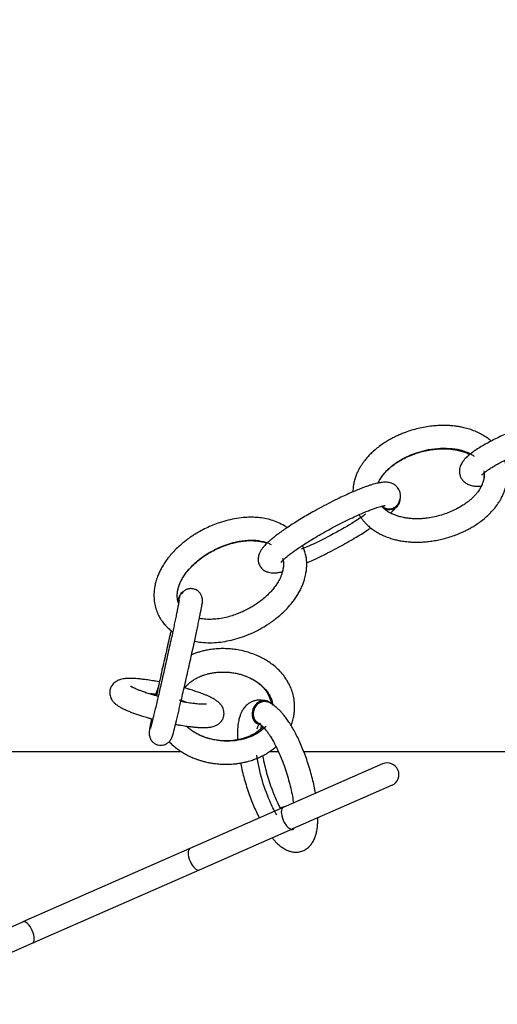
# Model space of a CAD drawing. Header units: millimetres. Extents: x 226 to 1023, y 71 to 732.
# Tile 73 of 110: x 439.35 to 441.4, y 677.57 to 681.79. Entities that reach past the tile are written whole.
import ezdxf

# ---------------------------------------------------------------- set-up
doc = ezdxf.new("R2010")
doc.units = ezdxf.units.MM
doc.layers.add('1', color=7, linetype='CONTINUOUS', true_color=0xffffff)
doc.layers.add('TOP', color=7, linetype='CONTINUOUS', true_color=0xffffff)
doc.styles.add('iso-1', font='isocp.shx')
doc.dimstyles.get("Standard").update_dxf_attribs({"dimtxt": 0.18, "dimasz": 0.18, "dimexe": 0.18, "dimexo": 0.0625, "dimgap": 0.09, "dimtad": 0, "dimtih": 1, "dimtoh": 1, "dimdec": 4, "dimzin": 0, "dimdsep": 46, "dimtxsty": 'Standard', "dimcen": 0.09, "dimadec": 0, "dimazin": 0, "dimtfac": 1, "dimtdec": 4, "dimtofl": 0, "dimtmove": 0, "dimatfit": 3, "dimfxl": 1, "dimtolj": 1, "dimtzin": 0, "dimarcsym": 0})

# ---------------------------------------------------------------- blocks, each defined once
blk = doc.blocks.new('DimnDraft3D5')
at = {"layer": 'TOP', "color": 2, "linetype": 'Continuous', "transparency": 16777216}
for p, q in [((241.659, 608.5641), (241.659, 728.5682)), ((474.1097, 704.5642), (474.1097, 728.5682)), ((241.659, 726.5682), (474.1097, 726.5682))]:
    blk.add_line(p, q, dxfattribs=at)
for points in [[(241.659, 726.5682), (245.159, 727.029), (245.1591, 726.1074), (241.659, 726.5682)], [(474.1097, 726.5682), (470.6097, 726.1074), (470.6097, 727.029), (474.1097, 726.5682)]]:
    blk.add_solid(points, dxfattribs=at)
at = {"layer": 'TOP', "color": 2, "linetype": 'Continuous', "transparency": 16777216, "insert": (354.3208, 727.1393), "char_height": 3.5, "attachment_point": 7, "line_spacing_factor": 0.963855, "style": 'iso-1'}
blk.add_mtext('\\W01.000;\\fisocp.shx,bigfont.shx;2325 ', dxfattribs=at)

msp = doc.modelspace()

# ---------------------------------------------------------------- linework, layer by layer
at = {"layer": '1', "color": 252, "linetype": 'Continuous'}
for p, q in [((440.9746, 679.7135), (440.9756, 679.7153)), ((440.0479, 679.3299), (440.0468, 679.3287)), ((439.9396, 678.8947), (439.9364, 678.8975)), ((440.5246, 678.32), (440.5227, 678.3198))]:
    msp.add_line(p, q, dxfattribs=at)
at = {"layer": '1', "color": 7, "linetype": 'Continuous'}
for p, q in [((440.9749, 679.7141), (440.9755, 679.7154)), ((440.9759, 679.7158), (440.9772, 679.7183)), ((440.9776, 679.7137), (440.9786, 679.7154)), ((440.0343, 679.2903), (440.0326, 679.2956)), ((440.0345, 679.3131), (440.0341, 679.3116)), ((440.0379, 679.315), (440.0367, 679.3116)), ((440.1345, 679.281), (440.135, 679.2824)), ((439.934, 678.8981), (439.9332, 678.8946)), ((439.9362, 678.8991), (439.9394, 678.8942)), ((439.9403, 678.8986), (439.9365, 678.8975)), ((439.9365, 678.8975), (439.9393, 678.8949)), ((440.3964, 678.8731), (440.3881, 678.8743)), ((440.4164, 678.8699), (440.4138, 678.871)), ((440.3747, 678.7735), (440.3773, 678.7725)), ((440.3783, 678.7748), (440.3801, 678.7741)), ((440.0464, 678.6535), (439.0088, 678.6535)), ((440.4617, 678.6535), (440.423, 678.6535)), ((443.4632, 678.6535), (440.5707, 678.6535)), ((440.909, 678.6014), (440.4825, 678.414)), ((440.9492, 678.5098), (440.5228, 678.3224)), ((440.4825, 678.414), (440.0833, 678.2385)), ((440.4815, 678.4163), (440.4774, 678.4145)), ((440.4889, 678.4168), (440.4815, 678.4163)), ((440.1235, 678.147), (440.5228, 678.3224)), ((440.5205, 678.3188), (440.5158, 678.319)), ((440.5206, 678.3188), (440.525, 678.3234)), ((440.5263, 678.3239), (440.5237, 678.3174)), ((440.0833, 678.2385), (439.3671, 677.9238)), ((439.4074, 677.8323), (440.1235, 678.147)), ((438.9407, 677.7364), (439.3671, 677.9238)), ((438.9809, 677.6449), (439.4074, 677.8323))]:
    msp.add_line(p, q, dxfattribs=at)
msp.add_arc((440.9291, 678.5556), 0.05, 293.7222, 113.7222, dxfattribs=at)
for centre, major_axis, ratio, start_param, end_param in [((440.9333, 679.7419), (0.0453, -0.0265), 0.914961, 4.702428, 6.769249), ((440.9323, 679.7402), (-0.0453, 0.0265), 0.914961, 1.713848, 3.141588), ((440.9333, 679.7419), (0.0431, -0.0253), 0.914961, 5.20417, 6.283185), ((440.9333, 679.7419), (0.0431, -0.0253), 0.914961, 4.587925, 5.20417), ((440.0847, 679.2978), (0.0502, -0.0153), 0.953608, 2.463069, 3.494221), ((440.0843, 679.2963), (-0.0502, 0.0153), 0.953608, 6.283098, 6.635814), ((440.0847, 679.2978), (0.0478, -0.0146), 0.953608, 2.98961, 3.502859), ((440.3942, 678.8222), (0.0196, 0.0487), 0.824196, 0.000046, 3.141588), ((440.3969, 678.8212), (-0.0196, -0.0487), 0.824196, 2.799737, 6.44876), ((440.3969, 678.8212), (-0.0186, -0.0464), 0.824196, 3.141591, 6.283185), ((440.4985, 678.3664), (-0.0211, 0.0481), 0.433333, 5.973325, 6.592976), ((440.1034, 678.1928), (-0.0201, 0.0458), 0.433333, 0, 3.141577)]:
    msp.add_ellipse(centre, major_axis=major_axis, ratio=ratio, start_param=start_param, end_param=end_param, dxfattribs=at)
at = {"layer": '1', "color": 252, "linetype": 'Continuous'}
for centre, major_axis in [((440.5027, 678.3682), (-0.0201, 0.0458)), ((439.3873, 677.8781), (0.0201, -0.0458))]:
    msp.add_ellipse(centre, major_axis=major_axis, ratio=0.433333, start_param=0, end_param=3.141577, dxfattribs=at)
at = {"layer": '1', "color": 7, "linetype": 'Continuous'}
for points, knots in [([(441.8784, 680.0319), (441.8785, 680.0319), (441.88, 680.035), (441.8822, 680.041), (441.8844, 680.0504), (441.8851, 680.0585), (441.8848, 680.0662), (441.8835, 680.0739), (441.881, 680.082), (441.8776, 680.0892), (441.8738, 680.0952), (441.8693, 680.1008), (441.8636, 680.1064), (441.8566, 680.1115), (441.8481, 680.116), (441.8393, 680.1193), (441.8298, 680.1217), (441.8202, 680.1233), (441.8104, 680.1241), (441.8012, 680.1242), (441.793, 680.124), (441.7856, 680.1236), (441.7784, 680.123), (441.7699, 680.122), (441.7597, 680.1207), (441.7468, 680.1186), (441.7309, 680.1156), (441.7123, 680.1116), (441.6924, 680.1068), (441.6718, 680.1014), (441.646, 680.0941), (441.6148, 680.0845), (441.5783, 680.0723), (441.5416, 680.059), (441.5049, 680.0449), (441.4684, 680.0298), (441.4352, 680.0151), (441.4057, 680.0012), (441.3798, 679.9883), (441.3548, 679.9749), (441.339, 679.9658), (441.3313, 679.9612)], [0, 0, 0, 0, 0.000277, 0.018698, 0.034744, 0.049571, 0.05969, 0.072056, 0.086438, 0.099212, 0.109363, 0.119856, 0.133966, 0.150356, 0.164393, 0.183577, 0.202416, 0.223098, 0.24322, 0.261505, 0.278609, 0.29156, 0.305318, 0.321618, 0.340516, 0.362084, 0.391604, 0.423881, 0.456419, 0.489114, 0.521906, 0.57657, 0.630955, 0.684704, 0.737867, 0.790982, 0.843819, 0.883165, 0.922242, 0.961119, 1, 1, 1, 1]), ([(441.3742, 679.9852), (441.3714, 679.9876), (441.3628, 679.9946), (441.3478, 680.0052), (441.3276, 680.017), (441.3053, 680.0275), (441.2814, 680.0362), (441.2589, 680.0423), (441.2397, 680.0462), (441.224, 680.0486), (441.2087, 680.0504), (441.191, 680.0517), (441.1696, 680.0523), (441.1458, 680.0517), (441.1193, 680.0495), (441.091, 680.0455), (441.0615, 680.0394), (441.0334, 680.0317), (441.009, 680.0234), (440.9886, 680.0154), (440.9719, 680.008), (440.9562, 680.0004), (440.9402, 679.9919), (440.9229, 679.9817), (440.9039, 679.9691), (440.8845, 679.9545), (440.8664, 679.939), (440.8511, 679.9239), (440.8401, 679.9116), (440.8317, 679.9013), (440.8246, 679.8918), (440.8168, 679.8804), (440.8091, 679.8675), (440.8019, 679.8534), (440.7954, 679.8383), (440.7896, 679.8212), (440.7847, 679.8019), (440.7828, 679.7881), (440.7822, 679.7809)], [0, 0, 0, 0, 0.014605, 0.043666, 0.072449, 0.106692, 0.140887, 0.173091, 0.199042, 0.218551, 0.23668, 0.260307, 0.28957, 0.322729, 0.355962, 0.397374, 0.438562, 0.479154, 0.516806, 0.5444, 0.569719, 0.59276, 0.6169, 0.644854, 0.676549, 0.711899, 0.746501, 0.776514, 0.802027, 0.815967, 0.832032, 0.851404, 0.874092, 0.894658, 0.917428, 0.942504, 0.970016, 1, 1, 1, 1]), ([(441.3347, 679.8402), (441.3347, 679.8402), (441.3348, 679.8403), (441.3355, 679.8411), (441.3376, 679.8434), (441.341, 679.8465), (441.3454, 679.8503), (441.3523, 679.8557), (441.3624, 679.8629), (441.3768, 679.8721), (441.3929, 679.8817), (441.411, 679.8918), (441.4313, 679.9024), (441.4561, 679.9146), (441.4857, 679.9282), (441.5199, 679.943), (441.5554, 679.9573), (441.5916, 679.9709), (441.6279, 679.9835), (441.6605, 679.994), (441.6888, 680.0024), (441.7122, 680.0087), (441.7332, 680.0138), (441.7516, 680.0178), (441.7675, 680.0208), (441.7809, 680.0227), (441.7917, 680.0238), (441.7985, 680.0241), (441.8026, 680.0242), (441.8053, 680.0241), (441.8075, 680.024), (441.8086, 680.0238), (441.8087, 680.0239), (441.8087, 680.0239)], [0, 0, 0, 0, 0.001372, 0.016638, 0.032093, 0.048412, 0.065221, 0.081777, 0.113987, 0.145291, 0.17802, 0.212716, 0.24954, 0.288603, 0.344014, 0.402082, 0.462284, 0.52414, 0.587096, 0.650506, 0.697495, 0.741813, 0.783146, 0.821451, 0.856754, 0.889149, 0.918319, 0.94291, 0.953548, 0.965039, 0.980338, 0.998482, 1, 1, 1, 1]), ([(441.3313, 679.9612), (441.3241, 679.9568), (441.311, 679.9485), (441.294, 679.9366), (441.2807, 679.9263), (441.2707, 679.9176), (441.2635, 679.9105), (441.2585, 679.9049), (441.2552, 679.9008), (441.2527, 679.8975), (441.2509, 679.8948), (441.2493, 679.8923), (441.2478, 679.8898), (441.2457, 679.8859), (441.2428, 679.8799), (441.2399, 679.8713), (441.2383, 679.8624), (441.238, 679.8546), (441.2385, 679.8481), (441.2395, 679.8426), (441.2409, 679.8373), (441.2431, 679.8313), (441.2464, 679.8248), (441.2505, 679.8189), (441.255, 679.8137), (441.2601, 679.8089), (441.2661, 679.8045), (441.2733, 679.8005), (441.2842, 679.796), (441.2984, 679.7927), (441.3149, 679.7913), (441.3259, 679.7914), (441.3313, 679.7917), (441.3314, 679.7917)], [0, 0, 0, 0, 0.075481, 0.142673, 0.201499, 0.251896, 0.293675, 0.326513, 0.350194, 0.364907, 0.376725, 0.388132, 0.399125, 0.409702, 0.439162, 0.474065, 0.503139, 0.53184, 0.554345, 0.570577, 0.58667, 0.607442, 0.632739, 0.656903, 0.676719, 0.7003, 0.726567, 0.756959, 0.791005, 0.863668, 0.933974, 0.998697, 1, 1, 1, 1]), ([(440.9732, 679.8952), (440.9821, 679.9009), (441.0002, 679.9113), (441.0287, 679.9242), (441.0574, 679.9344), (441.0856, 679.9422), (441.1129, 679.9476), (441.1389, 679.9509), (441.1632, 679.9523), (441.1854, 679.9521), (441.2048, 679.9505), (441.2209, 679.9481), (441.2337, 679.9454), (441.2424, 679.9431), (441.2484, 679.9413), (441.2535, 679.9397), (441.2603, 679.9374), (441.269, 679.9339), (441.2765, 679.9305), (441.2811, 679.9281), (441.2823, 679.9275)], [0, 0, 0, 0, 0.102469, 0.202665, 0.299351, 0.3915, 0.478313, 0.559231, 0.633925, 0.702255, 0.761455, 0.810143, 0.849077, 0.878922, 0.890622, 0.905238, 0.92663, 0.954424, 0.98813, 1, 1, 1, 1]), ([(440.8078, 679.6697), (440.8082, 679.6691), (440.8097, 679.6666), (440.8121, 679.6628), (440.8153, 679.658), (440.8185, 679.6535), (440.8235, 679.6469), (440.831, 679.6379), (440.8426, 679.6257), (440.8575, 679.6128), (440.8752, 679.6), (440.894, 679.5888), (440.9136, 679.5792), (440.9337, 679.5712), (440.9535, 679.5649), (440.9717, 679.5604), (440.9871, 679.5575), (440.9999, 679.5555), (441.012, 679.554), (441.0256, 679.5528), (441.0434, 679.5518), (441.065, 679.5517), (441.0892, 679.553), (441.1136, 679.5555), (441.1377, 679.5593), (441.1633, 679.5647), (441.1896, 679.5717), (441.2157, 679.5803), (441.2389, 679.5894), (441.2582, 679.5981), (441.2751, 679.6067), (441.2915, 679.6157), (441.3096, 679.6269), (441.3291, 679.6405), (441.3501, 679.6572), (441.3707, 679.6765), (441.3894, 679.6972), (441.4045, 679.7175), (441.4165, 679.7372), (441.4262, 679.7569), (441.433, 679.7749), (441.4378, 679.7915), (441.4411, 679.8072), (441.4433, 679.8246), (441.4439, 679.8446), (441.4419, 679.867), (441.4375, 679.8867), (441.4337, 679.8987), (441.4322, 679.9027)], [0, 0, 0, 0, 0.002126, 0.009628, 0.015127, 0.021215, 0.027917, 0.042833, 0.060002, 0.083595, 0.107828, 0.13185, 0.155688, 0.179472, 0.203184, 0.224236, 0.241584, 0.255194, 0.267248, 0.28235, 0.300685, 0.326927, 0.35465, 0.382323, 0.409917, 0.437395, 0.471348, 0.502943, 0.531585, 0.557234, 0.576149, 0.597574, 0.622208, 0.649982, 0.680323, 0.716177, 0.748646, 0.777947, 0.804619, 0.829218, 0.854175, 0.871307, 0.889119, 0.909246, 0.932021, 0.95755, 0.985791, 1, 1, 1, 1]), ([(440.9051, 679.8317), (440.907, 679.8347), (440.9123, 679.8422), (440.9226, 679.854), (440.9365, 679.8677), (440.9535, 679.8818), (440.9663, 679.8908), (440.9732, 679.8952)], [0, 0, 0, 0, 0.115011, 0.298792, 0.506911, 0.740532, 1, 1, 1, 1]), ([(441.3431, 679.8482), (441.3433, 679.8463), (441.3436, 679.8415), (441.3435, 679.8332), (441.3423, 679.8226), (441.3396, 679.8111), (441.3356, 679.7998), (441.3312, 679.7904), (441.3281, 679.7847), (441.3266, 679.7821), (441.3264, 679.7819)], [0, 0, 0, 0, 0.077603, 0.205222, 0.356243, 0.533582, 0.72071, 0.873569, 0.986456, 1, 1, 1, 1]), ([(440.9772, 679.7183), (440.9776, 679.7189), (440.9793, 679.7221), (440.9819, 679.7283), (440.9844, 679.7369), (440.9855, 679.7441), (440.9859, 679.7506), (440.9855, 679.7574), (440.9837, 679.7668), (440.9796, 679.7769), (440.9737, 679.7858), (440.968, 679.7919), (440.9636, 679.7956), (440.96, 679.7982), (440.9566, 679.8003), (440.9509, 679.8032), (440.9423, 679.8063), (440.9312, 679.8083), (440.9216, 679.8088), (440.912, 679.8085), (440.9031, 679.8075), (440.8944, 679.8061), (440.8853, 679.8042), (440.8753, 679.8016), (440.864, 679.7984), (440.8515, 679.7945), (440.8378, 679.7898), (440.8211, 679.7836), (440.8009, 679.7756), (440.7768, 679.7654), (440.7508, 679.7538), (440.7204, 679.7395), (440.6859, 679.7224), (440.6479, 679.7025), (440.613, 679.6833), (440.5817, 679.6653), (440.5543, 679.649), (440.5282, 679.6328), (440.5042, 679.6171), (440.4825, 679.6023), (440.4632, 679.5885), (440.4462, 679.5755), (440.4361, 679.5673), (440.4313, 679.5633)], [0, 0, 0, 0, 0.003946, 0.020067, 0.034851, 0.047102, 0.054727, 0.064758, 0.077392, 0.096602, 0.112198, 0.124301, 0.132956, 0.137476, 0.143818, 0.152267, 0.16878, 0.188118, 0.208023, 0.225554, 0.244551, 0.261492, 0.280106, 0.300487, 0.32239, 0.345528, 0.369954, 0.395711, 0.432167, 0.471062, 0.512243, 0.554181, 0.610305, 0.666243, 0.72154, 0.762362, 0.802469, 0.841443, 0.877802, 0.911561, 0.942991, 0.972391, 1, 1, 1, 1]), ([(440.89, 679.8052), (440.8908, 679.807), (440.8937, 679.8136), (440.8985, 679.8226), (440.9033, 679.8294), (440.9051, 679.8317)], [0, 0, 0, 0, 0.19274, 0.714946, 1, 1, 1, 1]), ([(441.3264, 679.7819), (441.3257, 679.7805), (441.3232, 679.7764), (441.3179, 679.7685), (441.3103, 679.7587), (441.3008, 679.7481), (441.2902, 679.7378), (441.2784, 679.7278), (441.2661, 679.7184), (441.2493, 679.7071), (441.2281, 679.6948), (441.2021, 679.6825), (441.1755, 679.6721), (441.1471, 679.6634), (441.1204, 679.6575), (441.0962, 679.654), (441.0751, 679.6521), (441.0538, 679.6516), (441.0333, 679.6524), (441.0149, 679.6543), (440.9998, 679.6568), (440.988, 679.6595), (440.9798, 679.6617), (440.9736, 679.6636), (440.9675, 679.6656), (440.9595, 679.6686), (440.9499, 679.6727), (440.9398, 679.6778), (440.9306, 679.6834), (440.9232, 679.6886), (440.9175, 679.6932), (440.9127, 679.6974), (440.9085, 679.7015), (440.9058, 679.7045), (440.9046, 679.7059)], [0, 0, 0, 0, 0.010447, 0.033519, 0.064048, 0.094295, 0.128545, 0.162861, 0.196859, 0.230357, 0.295176, 0.356201, 0.41481, 0.477182, 0.543156, 0.585868, 0.629409, 0.673472, 0.717094, 0.754644, 0.785253, 0.809436, 0.827628, 0.835961, 0.848579, 0.86559, 0.886701, 0.911011, 0.932686, 0.950501, 0.964714, 0.975849, 0.988867, 1, 1, 1, 1]), ([(440.4725, 679.4642), (440.4725, 679.4642), (440.4726, 679.4642), (440.4731, 679.465), (440.4753, 679.4676), (440.4789, 679.4715), (440.4834, 679.4759), (440.4904, 679.4823), (440.5008, 679.4912), (440.5155, 679.5027), (440.5317, 679.5147), (440.5498, 679.5272), (440.5695, 679.5404), (440.5932, 679.5555), (440.6211, 679.5726), (440.6532, 679.5912), (440.6865, 679.6097), (440.7204, 679.6277), (440.7544, 679.6448), (440.7849, 679.6594), (440.8113, 679.6714), (440.8331, 679.6807), (440.8525, 679.6886), (440.8695, 679.695), (440.884, 679.7), (440.8961, 679.7037), (440.9059, 679.7063), (440.912, 679.7076), (440.9156, 679.7082), (440.9179, 679.7085), (440.9192, 679.7087), (440.9197, 679.7087), (440.9197, 679.7087)], [0, 0, 0, 0, 0.001845, 0.017932, 0.035271, 0.053539, 0.071554, 0.089215, 0.123366, 0.156367, 0.190398, 0.225891, 0.262985, 0.301759, 0.356032, 0.412914, 0.472028, 0.532932, 0.595097, 0.6579, 0.704588, 0.748566, 0.789461, 0.827243, 0.861947, 0.893675, 0.922281, 0.946957, 0.957881, 0.968705, 0.983828, 1, 1, 1, 1]), ([(440.9425, 679.6766), (440.9463, 679.6801), (440.9545, 679.688), (440.9619, 679.6962), (440.9657, 679.701), (440.9661, 679.7014)], [0, 0, 0, 0, 0.421768, 0.946737, 1, 1, 1, 1]), ([(440.5001, 679.6143), (440.4962, 679.617), (440.4834, 679.6252), (440.4608, 679.6366), (440.4324, 679.6468), (440.4043, 679.6536), (440.3764, 679.6574), (440.3485, 679.6587), (440.3176, 679.6578), (440.2835, 679.6539), (440.2462, 679.6464), (440.2119, 679.6364), (440.1804, 679.6246), (440.1526, 679.6123), (440.127, 679.599), (440.1061, 679.5866), (440.0899, 679.5761), (440.0763, 679.5666), (440.0624, 679.5561), (440.0469, 679.5436), (440.03, 679.5284), (440.0127, 679.5111), (439.9964, 679.4926), (439.982, 679.474), (439.9696, 679.4556), (439.9596, 679.4384), (439.9511, 679.4214), (439.9435, 679.4032), (439.9371, 679.3835), (439.9323, 679.3627), (439.9293, 679.3413), (439.9284, 679.3174), (439.93, 679.3008), (439.9313, 679.2921)], [0, 0, 0, 0, 0.018058, 0.057675, 0.095516, 0.131862, 0.167135, 0.202227, 0.237456, 0.284697, 0.332665, 0.382728, 0.421679, 0.461763, 0.49998, 0.532943, 0.5555, 0.575135, 0.597155, 0.623007, 0.652626, 0.685674, 0.718178, 0.748824, 0.777659, 0.80473, 0.8266, 0.852018, 0.881807, 0.907146, 0.93523, 0.966157, 1, 1, 1, 1]), ([(440.5834, 679.463), (440.5923, 679.4669), (440.6128, 679.4761), (440.6459, 679.4918), (440.6823, 679.51), (440.7186, 679.5292), (440.7538, 679.5486), (440.7868, 679.5677), (440.8171, 679.5861), (440.8407, 679.601), (440.854, 679.6098), (440.8582, 679.6127)], [0, 0, 0, 0, 0.10346, 0.235678, 0.368194, 0.499885, 0.625701, 0.742969, 0.851589, 0.951804, 1, 1, 1, 1]), ([(440.1369, 679.4872), (440.1454, 679.4932), (440.1625, 679.5043), (440.1891, 679.5188), (440.2155, 679.5308), (440.2412, 679.5404), (440.266, 679.5479), (440.2895, 679.5532), (440.3115, 679.5567), (440.3318, 679.5584), (440.353, 679.5587), (440.3744, 679.557), (440.3954, 679.5531), (440.4079, 679.5493), (440.4135, 679.5473)], [0, 0, 0, 0, 0.10858, 0.213446, 0.313587, 0.40821, 0.496748, 0.578854, 0.654388, 0.72339, 0.786073, 0.86897, 0.939645, 1, 1, 1, 1]), ([(440.4313, 679.5633), (440.4273, 679.5599), (440.4202, 679.5537), (440.4113, 679.5452), (440.4042, 679.538), (440.3989, 679.5321), (440.3952, 679.5276), (440.3924, 679.5239), (440.3886, 679.5187), (440.3848, 679.5126), (440.3811, 679.505), (440.3782, 679.4976), (440.3761, 679.489), (440.3752, 679.4805), (440.3755, 679.473), (440.3766, 679.4658), (440.3788, 679.4584), (440.3823, 679.4509), (440.3872, 679.4433), (440.3933, 679.4365), (440.3998, 679.4314), (440.4053, 679.4281), (440.4103, 679.4257), (440.4169, 679.4232), (440.4254, 679.4211), (440.4364, 679.42), (440.4462, 679.4201), (440.4553, 679.4209), (440.4633, 679.4221), (440.4713, 679.4236), (440.4769, 679.4249), (440.4797, 679.4256)], [0, 0, 0, 0, 0.05707, 0.10625, 0.147481, 0.187781, 0.21479, 0.231659, 0.247906, 0.299028, 0.325962, 0.357309, 0.393705, 0.428828, 0.456156, 0.479279, 0.506576, 0.53715, 0.565348, 0.601815, 0.633841, 0.653585, 0.67218, 0.694175, 0.737997, 0.785405, 0.83579, 0.879398, 0.918729, 0.95935, 1, 1, 1, 1]), ([(440.1028, 679.1272), (440.1033, 679.1271), (440.1128, 679.1251), (440.1347, 679.1217), (440.1688, 679.1201), (440.2059, 679.1222), (440.243, 679.1277), (440.2804, 679.1366), (440.3182, 679.1489), (440.3506, 679.1625), (440.3768, 679.1755), (440.396, 679.1862), (440.4125, 679.1963), (440.4268, 679.2057), (440.4416, 679.2163), (440.4589, 679.2297), (440.4795, 679.2475), (440.501, 679.2689), (440.5194, 679.2903), (440.5339, 679.31), (440.5452, 679.3271), (440.5551, 679.3447), (440.5634, 679.362), (440.5698, 679.3782), (440.5744, 679.3922), (440.5776, 679.4043), (440.5802, 679.4165), (440.5822, 679.4293), (440.5835, 679.4438), (440.584, 679.4595), (440.583, 679.4767), (440.5802, 679.4955), (440.5753, 679.5141), (440.5699, 679.5285), (440.5665, 679.536), (440.5657, 679.5377)], [0, 0, 0, 0, 0.001806, 0.039128, 0.088741, 0.13857, 0.188685, 0.240194, 0.294036, 0.350112, 0.383557, 0.413587, 0.440036, 0.462889, 0.483781, 0.515071, 0.552658, 0.596111, 0.64029, 0.669089, 0.697376, 0.725181, 0.752469, 0.776843, 0.797242, 0.813683, 0.828606, 0.848522, 0.867049, 0.888704, 0.91335, 0.93746, 0.966613, 0.992129, 1, 1, 1, 1]), ([(440.0376, 679.3682), (440.0378, 679.3688), (440.0392, 679.3729), (440.043, 679.3815), (440.0498, 679.3949), (440.0596, 679.4107), (440.0728, 679.4283), (440.0898, 679.4475), (440.1113, 679.4678), (440.1278, 679.4807), (440.1369, 679.4872)], [0, 0, 0, 0, 0.011462, 0.083429, 0.182134, 0.300533, 0.440473, 0.603388, 0.78996, 1, 1, 1, 1]), ([(440.482, 679.4744), (440.4827, 679.4711), (440.4838, 679.463), (440.4839, 679.4516), (440.4828, 679.4406), (440.4813, 679.432), (440.4795, 679.4246), (440.4782, 679.4203), (440.4776, 679.4183)], [0, 0, 0, 0, 0.178877, 0.426086, 0.603417, 0.761659, 0.890651, 1, 1, 1, 1]), ([(440.4776, 679.4183), (440.4773, 679.4175), (440.4761, 679.4135), (440.4732, 679.4057), (440.468, 679.394), (440.4607, 679.3804), (440.4507, 679.365), (440.438, 679.3486), (440.4233, 679.3326), (440.4063, 679.3164), (440.3878, 679.301), (440.3683, 679.287), (440.3505, 679.2756), (440.3338, 679.266), (440.3168, 679.2572), (440.2976, 679.2485), (440.2755, 679.2399), (440.2506, 679.2321), (440.2231, 679.2257), (440.1942, 679.2216), (440.1656, 679.2203), (440.1421, 679.2218), (440.1284, 679.2241), (440.1236, 679.225)], [0, 0, 0, 0, 0.005686, 0.030298, 0.060682, 0.097338, 0.140822, 0.191655, 0.244402, 0.294758, 0.357192, 0.413332, 0.462495, 0.504316, 0.546518, 0.595003, 0.649442, 0.709305, 0.773785, 0.841641, 0.907067, 0.967286, 1, 1, 1, 1]), ([(439.9186, 678.7946), (439.9183, 678.7929), (439.9166, 678.7845), (439.9138, 678.7706), (439.9114, 678.7577), (439.91, 678.7491), (439.9093, 678.7442), (439.9087, 678.7394), (439.9083, 678.7352), (439.9082, 678.732), (439.9083, 678.7291), (439.9084, 678.7273), (439.9086, 678.7263), (439.9086, 678.7256), (439.9088, 678.7249), (439.9089, 678.7239), (439.9093, 678.722), (439.9097, 678.7205), (439.9105, 678.7183), (439.9111, 678.7164), (439.9118, 678.7144), (439.9131, 678.7115), (439.9149, 678.7074), (439.9176, 678.7028), (439.9205, 678.6986), (439.9244, 678.6944), (439.929, 678.6906), (439.936, 678.6862), (439.946, 678.6823), (439.9582, 678.6808), (439.9688, 678.682), (439.9766, 678.6845), (439.982, 678.6872), (439.9863, 678.6898), (439.9907, 678.693), (439.9946, 678.6966), (439.9975, 678.7), (439.9992, 678.7023), (440.0008, 678.7046), (440.0025, 678.7073), (440.0046, 678.7114), (440.0066, 678.7166), (440.0094, 678.7253), (440.012, 678.7347), (440.0149, 678.7454), (440.0179, 678.7574), (440.0215, 678.7718), (440.0258, 678.7891), (440.0307, 678.8093), (440.0362, 678.8326), (440.0419, 678.8566), (440.0485, 678.885), (440.0563, 678.9189), (440.0653, 678.9583), (440.0747, 678.9997), (440.0841, 679.0418), (440.0933, 679.0834), (440.1013, 679.1201), (440.1082, 679.1518), (440.1139, 679.1785), (440.1191, 679.2033), (440.1237, 679.2257), (440.1277, 679.2454), (440.131, 679.2622), (440.1337, 679.2763), (440.1351, 679.2844), (440.1363, 679.2923), (440.1369, 679.2996), (440.1366, 679.3078), (440.1351, 679.3154), (440.133, 679.3216), (440.1301, 679.3274), (440.1265, 679.333), (440.1215, 679.3388), (440.114, 679.3449), (440.1036, 679.3501), (440.0932, 679.3523), (440.0848, 679.3526), (440.079, 679.3521), (440.0736, 679.3509), (440.0689, 679.3493), (440.0644, 679.3471), (440.0601, 679.3443), (440.0556, 679.3402), (440.0515, 679.3354), (440.049, 679.3314), (440.0481, 679.3298)], [0, 0, 0, 0, 0.006471, 0.032593, 0.059216, 0.067957, 0.076932, 0.086165, 0.095683, 0.104047, 0.107922, 0.109328, 0.109945, 0.110532, 0.111118, 0.111732, 0.113138, 0.116674, 0.118343, 0.11999, 0.121711, 0.123598, 0.128135, 0.134021, 0.140895, 0.147069, 0.152564, 0.157635, 0.168132, 0.179234, 0.188041, 0.194739, 0.1997, 0.203111, 0.207334, 0.21327, 0.216894, 0.218868, 0.221058, 0.226442, 0.233495, 0.250581, 0.266643, 0.281568, 0.295479, 0.312757, 0.329258, 0.345098, 0.36765, 0.388896, 0.409826, 0.431939, 0.46338, 0.497071, 0.532909, 0.570087, 0.607394, 0.644455, 0.671875, 0.698818, 0.725169, 0.750711, 0.77515, 0.798563, 0.821103, 0.842937, 0.853368, 0.863764, 0.874521, 0.884299, 0.891712, 0.896922, 0.902123, 0.908531, 0.916228, 0.926258, 0.937377, 0.942489, 0.947343, 0.952195, 0.957291, 0.962843, 0.970155, 0.979951, 0.992167, 1, 1, 1, 1]), ([(440.0346, 679.2908), (440.0343, 679.2915), (440.0328, 679.2956), (440.0305, 679.3041), (440.0288, 679.3161), (440.0287, 679.3275), (440.0295, 679.3363), (440.0303, 679.3419), (440.031, 679.3457), (440.0319, 679.3496), (440.0332, 679.3549), (440.0351, 679.3613), (440.0367, 679.3659), (440.0376, 679.3682)], [0, 0, 0, 0, 0.028105, 0.165393, 0.330298, 0.486848, 0.602588, 0.665728, 0.702283, 0.750281, 0.817021, 0.908061, 1, 1, 1, 1]), ([(440.0367, 679.302), (440.0366, 679.302), (440.0365, 679.301), (440.0356, 679.2957), (440.0343, 679.2887), (440.0323, 679.2785), (440.0296, 679.2643), (440.0257, 679.2455), (440.0212, 679.2239), (440.0162, 679.2002), (440.0108, 679.1747), (440.0044, 679.1448), (439.9969, 679.1105), (439.9884, 679.072), (439.9796, 679.0327), (439.9707, 678.9931), (439.9616, 678.9533), (439.9533, 678.9172), (439.9459, 678.8852), (439.9394, 678.8575), (439.9331, 678.8314), (439.928, 678.81), (439.9239, 678.7934), (439.9207, 678.7808), (439.9182, 678.7709), (439.9162, 678.7634), (439.9147, 678.7579), (439.9135, 678.7539), (439.9133, 678.7531), (439.9134, 678.7531)], [0, 0, 0, 0, 0.013974, 0.038337, 0.063197, 0.08856, 0.127667, 0.168179, 0.210117, 0.253038, 0.296601, 0.340599, 0.39954, 0.4583, 0.516344, 0.573971, 0.631552, 0.688591, 0.730777, 0.77236, 0.813411, 0.853679, 0.880001, 0.905918, 0.931495, 0.950496, 0.969316, 0.987807, 1, 1, 1, 1]), ([(439.9313, 679.2921), (439.9327, 679.2834), (439.9366, 679.2668), (439.9455, 679.2434), (439.9566, 679.2227), (439.9694, 679.2047), (439.9829, 679.1895), (439.9961, 679.1772), (440.005, 679.1702), (440.0092, 679.1672)], [0, 0, 0, 0, 0.175527, 0.342027, 0.498239, 0.643562, 0.77756, 0.899868, 1, 1, 1, 1]), ([(440.0022, 679.1728), (440.0007, 679.1665), (439.997, 679.1508), (439.9903, 679.1217), (439.9819, 679.0849), (439.9726, 679.0437), (439.9632, 679.0021), (439.954, 678.9606), (439.946, 678.924), (439.9412, 678.9017), (439.9392, 678.8926)], [0, 0, 0, 0, 0.066725, 0.166122, 0.304391, 0.447401, 0.594073, 0.74309, 0.893002, 1, 1, 1, 1]), ([(440.5166, 678.7663), (440.5177, 678.7689), (440.5211, 678.7782), (440.526, 678.7944), (440.53, 678.8148), (440.5322, 678.8382), (440.5318, 678.8641), (440.5275, 678.8915), (440.5201, 678.9165), (440.5114, 678.9374), (440.5022, 678.9545), (440.4928, 678.9693), (440.4818, 678.9841), (440.4685, 678.9993), (440.4518, 679.0154), (440.4323, 679.0311), (440.4106, 679.0455), (440.3888, 679.0575), (440.365, 679.0684), (440.3393, 679.0779), (440.3106, 679.0859), (440.283, 679.0912), (440.2561, 679.0944), (440.23, 679.0957), (440.2024, 679.095), (440.1766, 679.0924), (440.1541, 679.0886), (440.136, 679.0845), (440.1193, 679.0797), (440.1042, 679.0747), (440.0945, 679.0709), (440.0901, 679.069)], [0, 0, 0, 0, 0.01168, 0.04099, 0.069763, 0.097952, 0.138962, 0.178376, 0.216355, 0.252022, 0.27815, 0.303153, 0.330968, 0.362128, 0.396234, 0.438464, 0.479432, 0.51905, 0.556792, 0.603839, 0.650267, 0.699215, 0.737931, 0.779221, 0.82299, 0.867814, 0.899919, 0.928128, 0.953157, 0.978616, 1, 1, 1, 1]), ([(440.0574, 678.924), (440.0584, 678.9254), (440.0626, 678.9306), (440.0709, 678.9396), (440.083, 678.9503), (440.0961, 678.9598), (440.1087, 678.9674), (440.1193, 678.9728), (440.1276, 678.9765), (440.1339, 678.9791), (440.1398, 678.9813), (440.1468, 678.9836), (440.1563, 678.9865), (440.1689, 678.9895), (440.1839, 678.9923), (440.1997, 678.9942), (440.2152, 678.9951), (440.2326, 678.9953), (440.2514, 678.9942), (440.2717, 678.9916), (440.2898, 678.9879), (440.3065, 678.9833), (440.3179, 678.9795), (440.324, 678.9769), (440.325, 678.9765)], [0, 0, 0, 0, 0.015689, 0.059352, 0.110352, 0.164918, 0.212491, 0.251707, 0.281753, 0.30203, 0.32068, 0.345483, 0.376679, 0.422937, 0.478923, 0.536368, 0.591344, 0.643509, 0.723502, 0.795107, 0.865831, 0.926835, 0.986778, 1, 1, 1, 1]), ([(439.9523, 678.9526), (439.9516, 678.9527), (439.9465, 678.9537), (439.9362, 678.9556), (439.9223, 678.958), (439.909, 678.9601), (439.8961, 678.962), (439.884, 678.9636), (439.8733, 678.9648), (439.8649, 678.9657), (439.855, 678.9665), (439.8427, 678.9673), (439.8288, 678.9677), (439.8165, 678.9675), (439.806, 678.9668), (439.7957, 678.9654), (439.785, 678.9631), (439.7732, 678.9588), (439.7622, 678.9523), (439.7536, 678.9444), (439.748, 678.937), (439.7441, 678.9295), (439.7412, 678.9215), (439.7394, 678.9126), (439.7392, 678.9029), (439.7407, 678.8932), (439.7438, 678.8841), (439.7481, 678.8762), (439.7536, 678.8684), (439.7605, 678.8611), (439.7694, 678.8538), (439.7798, 678.8469), (439.7929, 678.8395), (439.8078, 678.8324), (439.8243, 678.8254), (439.841, 678.8191), (439.8578, 678.8132), (439.8726, 678.8083), (439.8854, 678.8044), (439.8974, 678.8008), (439.9103, 678.797), (439.9196, 678.7945), (439.9238, 678.7934)], [0, 0, 0, 0, 0.002913, 0.021185, 0.043773, 0.064407, 0.083094, 0.10745, 0.127427, 0.142982, 0.156823, 0.187714, 0.223165, 0.258582, 0.288868, 0.317895, 0.351759, 0.386266, 0.419293, 0.439915, 0.458051, 0.472947, 0.485762, 0.50227, 0.519903, 0.536911, 0.558, 0.576783, 0.5944, 0.626248, 0.661412, 0.700477, 0.743685, 0.790548, 0.828808, 0.864603, 0.897457, 0.925538, 0.941931, 0.960316, 0.981965, 1, 1, 1, 1]), ([(440.325, 678.9765), (440.3286, 678.9751), (440.3364, 678.9718), (440.3484, 678.9658), (440.3611, 678.9584), (440.3742, 678.9495), (440.3853, 678.9404), (440.3944, 678.9317), (440.4015, 678.924), (440.408, 678.9159), (440.4134, 678.9079), (440.4174, 678.9011), (440.4206, 678.8949), (440.4235, 678.8886), (440.4263, 678.8811), (440.4289, 678.8722), (440.4303, 678.8649), (440.4309, 678.8606), (440.431, 678.86)], [0, 0, 0, 0, 0.071103, 0.158883, 0.250847, 0.347606, 0.457639, 0.518949, 0.583891, 0.651508, 0.710781, 0.758129, 0.794765, 0.835331, 0.879327, 0.930825, 0.98974, 1, 1, 1, 1]), ([(439.947, 678.8907), (439.9445, 678.8914), (439.9367, 678.8935), (439.9215, 678.8979), (439.9029, 678.9036), (439.8846, 678.9097), (439.8691, 678.9153), (439.8571, 678.9201), (439.8483, 678.924), (439.8423, 678.9268), (439.8378, 678.9291), (439.8344, 678.931), (439.8319, 678.9324), (439.8302, 678.9336), (439.8298, 678.9338), (439.8298, 678.9338)], [0, 0, 0, 0, 0.034221, 0.105987, 0.214294, 0.323605, 0.432101, 0.539372, 0.621868, 0.693538, 0.753738, 0.815387, 0.884719, 0.948413, 1, 1, 1, 1]), ([(439.948, 678.9332), (439.9474, 678.9318), (439.945, 678.926), (439.9417, 678.9167), (439.9385, 678.9061), (439.937, 678.9001), (439.9365, 678.8975)], [0, 0, 0, 0, 0.12092, 0.502961, 0.785857, 1, 1, 1, 1]), ([(440.0214, 678.7711), (440.0246, 678.7705), (440.0331, 678.7689), (440.0459, 678.7667), (440.0595, 678.7645), (440.0741, 678.7624), (440.0898, 678.7604), (440.1063, 678.7587), (440.1221, 678.7575), (440.136, 678.757), (440.1475, 678.757), (440.1567, 678.7574), (440.1646, 678.7581), (440.1727, 678.7593), (440.1821, 678.7613), (440.1929, 678.7648), (440.204, 678.7708), (440.2131, 678.7783), (440.2193, 678.7857), (440.2234, 678.7928), (440.2265, 678.8002), (440.2286, 678.8082), (440.2295, 678.8178), (440.2287, 678.8282), (440.2259, 678.8379), (440.2217, 678.8465), (440.2159, 678.8551), (440.2085, 678.8632), (440.1986, 678.8714), (440.1886, 678.8779), (440.1781, 678.8837), (440.168, 678.8888), (440.1569, 678.8939), (440.1452, 678.8988), (440.135, 678.9028), (440.1262, 678.906), (440.1179, 678.909), (440.1073, 678.9126), (440.0953, 678.9165), (440.0825, 678.9205), (440.071, 678.9239), (440.0633, 678.9262), (440.06, 678.9271)], [0, 0, 0, 0, 0.014011, 0.037147, 0.058359, 0.079233, 0.110765, 0.142858, 0.177038, 0.214012, 0.244292, 0.271403, 0.295032, 0.319258, 0.346861, 0.382508, 0.416654, 0.438543, 0.458548, 0.474284, 0.485328, 0.500445, 0.5187, 0.536893, 0.560118, 0.580343, 0.598355, 0.634837, 0.675242, 0.720462, 0.75013, 0.781567, 0.81395, 0.843226, 0.868924, 0.883262, 0.899251, 0.919789, 0.944832, 0.964049, 0.985271, 1, 1, 1, 1]), ([(440.1543, 678.8576), (440.1543, 678.8576), (440.1539, 678.8576), (440.1518, 678.8574), (440.1485, 678.8572), (440.1437, 678.857), (440.1364, 678.857), (440.1259, 678.8575), (440.1123, 678.8586), (440.0975, 678.8602), (440.0828, 678.8622), (440.0701, 678.8641), (440.0577, 678.8661), (440.0491, 678.8676), (440.0449, 678.8684), (440.0447, 678.8685)], [0, 0, 0, 0, 0.059713, 0.144587, 0.223226, 0.291736, 0.386096, 0.490646, 0.603659, 0.723612, 0.802394, 0.874021, 0.938608, 0.996631, 1, 1, 1, 1]), ([(440.3881, 678.8743), (440.3838, 678.8746), (440.3761, 678.8747), (440.3658, 678.8734), (440.3579, 678.8714), (440.3517, 678.8693), (440.3466, 678.867), (440.342, 678.8646), (440.3368, 678.8616), (440.3308, 678.8573), (440.3243, 678.8516), (440.3176, 678.8445), (440.3106, 678.8351), (440.3043, 678.824), (440.2996, 678.813), (440.2965, 678.8039), (440.2942, 678.796), (440.2919, 678.7864), (440.2898, 678.7751), (440.2878, 678.7595), (440.2866, 678.7403), (440.2865, 678.7208), (440.2869, 678.709), (440.2871, 678.7045)], [0, 0, 0, 0, 0.055411, 0.101436, 0.137865, 0.164678, 0.187307, 0.208118, 0.229946, 0.264673, 0.303175, 0.345825, 0.39638, 0.466556, 0.525704, 0.559658, 0.596818, 0.642843, 0.697859, 0.757145, 0.855233, 0.946029, 1, 1, 1, 1]), ([(440.6216, 678.475), (440.6215, 678.4758), (440.6196, 678.486), (440.6156, 678.5066), (440.6083, 678.5378), (440.5995, 678.5706), (440.5893, 678.6037), (440.5782, 678.6357), (440.5665, 678.6659), (440.5544, 678.694), (440.5421, 678.7201), (440.5296, 678.744), (440.5171, 678.7655), (440.5049, 678.7845), (440.4931, 678.801), (440.4829, 678.8139), (440.4731, 678.825), (440.4628, 678.8358), (440.4526, 678.8448), (440.4436, 678.8518), (440.4365, 678.8566), (440.4295, 678.8609), (440.4219, 678.8649), (440.4167, 678.8671), (440.414, 678.8681)], [0, 0, 0, 0, 0.005207, 0.070495, 0.140403, 0.214612, 0.288583, 0.358917, 0.425503, 0.488334, 0.547503, 0.60322, 0.655493, 0.703913, 0.748776, 0.790231, 0.819153, 0.853476, 0.893856, 0.915157, 0.936145, 0.957638, 0.97814, 1, 1, 1, 1]), ([(440.137, 678.7192), (440.1325, 678.721), (440.123, 678.7251), (440.1086, 678.7325), (440.0963, 678.7401), (440.0863, 678.7474), (440.0784, 678.7538), (440.0725, 678.7592), (440.0692, 678.7625), (440.0686, 678.7631)], [0, 0, 0, 0, 0.175936, 0.377626, 0.592589, 0.706099, 0.831106, 0.967388, 1, 1, 1, 1]), ([(440.3965, 678.7603), (440.3941, 678.7578), (440.3873, 678.751), (440.3758, 678.7416), (440.3627, 678.7328), (440.3508, 678.726), (440.3408, 678.7211), (440.3331, 678.7178), (440.3276, 678.7157), (440.3228, 678.7139), (440.3173, 678.712), (440.3087, 678.7093), (440.2963, 678.7061), (440.2801, 678.7029), (440.26, 678.7003), (440.238, 678.6993), (440.2155, 678.7003), (440.195, 678.7029), (440.1758, 678.7067), (440.1574, 678.7118), (440.1444, 678.716), (440.1378, 678.7189), (440.137, 678.7192)], [0, 0, 0, 0, 0.032494, 0.090616, 0.142409, 0.186871, 0.226846, 0.255471, 0.272367, 0.288354, 0.309, 0.334455, 0.38457, 0.447478, 0.513575, 0.60751, 0.692747, 0.768689, 0.842399, 0.916684, 0.989498, 1, 1, 1, 1]), ([(440.379, 678.7745), (440.379, 678.7745), (440.379, 678.7744), (440.38, 678.774), (440.3831, 678.7721), (440.3869, 678.7693), (440.3915, 678.7653), (440.3966, 678.7604), (440.4019, 678.7547), (440.4071, 678.7485), (440.4125, 678.7416), (440.4188, 678.7331), (440.4267, 678.7214), (440.4363, 678.7057), (440.4468, 678.6868), (440.4579, 678.6646), (440.4691, 678.6397), (440.4811, 678.6101), (440.4929, 678.5769), (440.504, 678.5408), (440.5133, 678.5056), (440.5208, 678.4719), (440.5249, 678.4481), (440.5267, 678.4356), (440.527, 678.4333)], [0, 0, 0, 0, 0.000979, 0.028319, 0.049343, 0.071402, 0.095868, 0.12102, 0.143757, 0.170006, 0.191791, 0.214394, 0.252941, 0.297474, 0.348506, 0.406581, 0.47155, 0.538633, 0.629102, 0.719721, 0.809362, 0.896991, 0.981599, 1, 1, 1, 1]), ([(440.3877, 678.7521), (440.3878, 678.7529), (440.3883, 678.7569), (440.389, 678.7619), (440.3898, 678.7656), (440.39, 678.7667)], [0, 0, 0, 0, 0.149159, 0.755728, 1, 1, 1, 1]), ([(439.9941, 678.6964), (439.9984, 678.6919), (440.0089, 678.6817), (440.0256, 678.6678), (440.0434, 678.6553), (440.0593, 678.6456), (440.0732, 678.6381), (440.0852, 678.6323), (440.0951, 678.6279), (440.1044, 678.6242), (440.1149, 678.6203), (440.1275, 678.6161), (440.1426, 678.6118), (440.159, 678.6079), (440.1759, 678.6047), (440.1918, 678.6025), (440.2062, 678.6011), (440.2191, 678.6002), (440.2307, 678.5999), (440.2423, 678.5998), (440.2549, 678.6002), (440.2692, 678.6011), (440.2851, 678.6027), (440.3021, 678.6053), (440.3186, 678.6087), (440.3334, 678.6125), (440.3455, 678.616), (440.3554, 678.6194), (440.3646, 678.6227), (440.3748, 678.6268), (440.387, 678.6323), (440.4011, 678.6394), (440.4167, 678.6485), (440.4327, 678.6594), (440.4446, 678.6688), (440.4509, 678.6743), (440.4523, 678.6756)], [0, 0, 0, 0, 0.036947, 0.08784, 0.131844, 0.169336, 0.201768, 0.229137, 0.251019, 0.268591, 0.290671, 0.319976, 0.35121, 0.38775, 0.423938, 0.456831, 0.486407, 0.512656, 0.535581, 0.557684, 0.583119, 0.611907, 0.643991, 0.679301, 0.714556, 0.744473, 0.769062, 0.7884, 0.80511, 0.826122, 0.851766, 0.881982, 0.916016, 0.954168, 0.989573, 1, 1, 1, 1]), ([(440.4725, 678.4093), (440.4692, 678.4154), (440.462, 678.4297), (440.4512, 678.4532), (440.4403, 678.4795), (440.4291, 678.5096), (440.4182, 678.5428), (440.4083, 678.5784), (440.4009, 678.6098), (440.3971, 678.6291), (440.3957, 678.637)], [0, 0, 0, 0, 0.084138, 0.194417, 0.309806, 0.426539, 0.582798, 0.738078, 0.890652, 1, 1, 1, 1]), ([(440.2999, 678.6052), (440.3002, 678.6036), (440.3025, 678.592), (440.3075, 678.5694), (440.3159, 678.5369), (440.3258, 678.5038), (440.3367, 678.4714), (440.3482, 678.4407), (440.3601, 678.4119), (440.371, 678.3883), (440.378, 678.3743), (440.3806, 678.3691)], [0, 0, 0, 0, 0.020382, 0.150641, 0.289251, 0.431328, 0.566922, 0.695452, 0.816887, 0.931377, 1, 1, 1, 1]), ([(440.4353, 678.284), (440.4354, 678.2839), (440.4386, 678.2801), (440.4451, 678.2726), (440.4562, 678.2612), (440.469, 678.2499), (440.4836, 678.2395), (440.4979, 678.2318), (440.5129, 678.2262), (440.5268, 678.2233), (440.5402, 678.2228), (440.552, 678.2241), (440.562, 678.2267), (440.5714, 678.2304), (440.5803, 678.2352), (440.5894, 678.2418), (440.5964, 678.2486), (440.6021, 678.2552), (440.6064, 678.2611), (440.6108, 678.2682), (440.6147, 678.2756), (440.6178, 678.2827), (440.6201, 678.2889), (440.6221, 678.2949), (440.6241, 678.3017), (440.626, 678.31), (440.6286, 678.3234), (440.6308, 678.3416), (440.6315, 678.3589), (440.6316, 678.3683), (440.6316, 678.3702)], [0, 0, 0, 0, 0.00082, 0.042275, 0.0839, 0.132882, 0.187564, 0.241476, 0.285626, 0.335922, 0.375542, 0.412991, 0.445485, 0.471575, 0.504441, 0.538868, 0.578115, 0.60008, 0.625247, 0.653741, 0.685031, 0.711496, 0.730652, 0.750918, 0.775122, 0.804307, 0.838528, 0.9135, 0.983507, 1, 1, 1, 1])]:
    msp.add_open_spline(points, degree=3, knots=knots, dxfattribs=at)
at = {"layer": '1', "color": 252, "linetype": 'Continuous'}
for points, knots in [([(440.8966, 679.8186), (440.9042, 679.8322), (440.9314, 679.8681), (441.0292, 679.9384), (441.1817, 679.9678), (441.2725, 679.9395), (441.2978, 679.9232), (441.3015, 679.9205)], [0, 0, 0, 0, 0.125178, 0.334146, 0.752082, 0.961049, 1, 1, 1, 1]), ([(441.3434, 679.8569), (441.3439, 679.8535), (441.3454, 679.8392), (441.343, 679.8205), (441.3376, 679.8052), (441.3361, 679.8013)], [0, 0, 0, 0, 0.191311, 0.795788, 1, 1, 1, 1]), ([(440.8359, 679.6711), (440.8218, 679.661), (440.7555, 679.6169), (440.6452, 679.5575), (440.5741, 679.5267), (440.5605, 679.5212)], [0, 0, 0, 0, 0.206555, 0.836422, 1, 1, 1, 1]), ([(440.0303, 679.3416), (440.0343, 679.3655), (440.0573, 679.417), (440.1552, 679.5146), (440.3039, 679.5704), (440.3991, 679.5569), (440.427, 679.5441), (440.4316, 679.5416)], [0, 0, 0, 0, 0.188435, 0.381126, 0.766508, 0.959199, 1, 1, 1, 1]), ([(440.4805, 679.4832), (440.4813, 679.4803), (440.4844, 679.4665), (440.4844, 679.4513), (440.4825, 679.4387), (440.4824, 679.4384)], [0, 0, 0, 0, 0.207244, 0.980219, 1, 1, 1, 1]), ([(440.0324, 679.2952), (440.0315, 679.2983), (440.0301, 679.3042), (440.0293, 679.3103), (440.0291, 679.3132)], [0, 0, 0, 0, 0.542583, 1, 1, 1, 1]), ([(440.3325, 678.9734), (440.3523, 678.9647), (440.3951, 678.9385), (440.4291, 678.8939), (440.4374, 678.8616), (440.4386, 678.8515)], [0, 0, 0, 0, 0.334092, 0.792161, 1, 1, 1, 1]), ([(439.9415, 678.8979), (439.9345, 678.8991), (439.9254, 678.9005), (439.9167, 678.9017), (439.9145, 678.902)], [0, 0, 0, 0, 0.743627, 1, 1, 1, 1]), ([(440.0624, 678.8673), (440.0578, 678.8689), (440.0498, 678.8716), (440.0414, 678.8742), (440.0379, 678.8752)], [0, 0, 0, 0, 0.596799, 1, 1, 1, 1]), ([(440.3801, 678.7741), (440.3769, 678.7752), (440.3627, 678.7822), (440.3482, 678.8125), (440.3657, 678.859), (440.3962, 678.8724), (440.4112, 678.8691), (440.414, 678.8682)], [0, 0, 0, 0, 0.078232, 0.363065, 0.647897, 0.93273, 1, 1, 1, 1]), ([(440.4085, 678.7625), (440.4063, 678.7601), (440.387, 678.7398), (440.3367, 678.7094), (440.233, 678.6913), (440.1582, 678.7084), (440.1217, 678.7259)], [0, 0, 0, 0, 0.037879, 0.322737, 0.607595, 1, 1, 1, 1]), ([(440.3711, 678.7518), (440.373, 678.7579), (440.3777, 678.7678), (440.3839, 678.7737), (440.3872, 678.7755)], [0, 0, 0, 0, 0.512899, 1, 1, 1, 1]), ([(440.4549, 678.3836), (440.4464, 678.3979), (440.424, 678.4413), (440.3902, 678.5319), (440.3743, 678.6047), (440.3695, 678.6393)], [0, 0, 0, 0, 0.223519, 0.593892, 1, 1, 1, 1])]:
    msp.add_open_spline(points, degree=3, knots=knots, dxfattribs=at)
at = {"layer": '1', "color": 7, "linetype": 'Continuous'}
for points in [[(440.7822, 679.7809), (440.7818, 679.7764), (440.7815, 679.7719), (440.7815, 679.7675)], [(440.0324, 679.2952), (440.0323, 679.2948), (440.0322, 679.2945), (440.0322, 679.2941)], [(440.0326, 679.2956), (440.0325, 679.2954), (440.0324, 679.2953), (440.0324, 679.2952)], [(440.5227, 678.3198), (440.522, 678.3195), (440.5213, 678.3191), (440.5205, 678.3188)], [(440.5247, 678.3206), (440.524, 678.3203), (440.5234, 678.3201), (440.5227, 678.3198)]]:
    msp.add_open_spline(points, degree=3, dxfattribs=at)
at = {"layer": '1', "color": 252, "linetype": 'Continuous'}
msp.add_open_spline([(440.0372, 679.3133), (440.0349, 679.3068), (440.0341, 679.2997), (440.0348, 679.2927)], degree=3, dxfattribs=at)

# ---------------------------------------------------------------- dimensions: what is measured, and where the dimension line sits
at = {"layer": 'TOP', "color": 2, "linetype": 'Continuous', "lineweight": -3}
dim = msp.add_linear_dim(base=(474.1097, 726.5682), p1=(241.659, 608.5641), p2=(474.1097, 704.5642), text='\\C2;2325', dimstyle='Standard', override={"dimtxt": 3.5, "dimasz": 3.5, "dimexe": 2, "dimexo": 0, "dimgap": 1.75, "dimtad": 1, "dimtih": 0, "dimdec": 0, "dimzin": 8, "dimtxsty": 'iso-1', "dimsah": 1, "dimclrd": 2, "dimclre": 2, "dimclrt": 2, "dimtm": -0.003937, "dimtdec": 2, "dimtofl": 1, "dimtmove": 0}, dxfattribs=at)
dim.commit()
dim.dimension.update_dxf_attribs({"geometry": 'DimnDraft3D5', "text_midpoint": (357.8844, 726.5682), "dimtype": 160})

doc.saveas('drawing.dxf')
